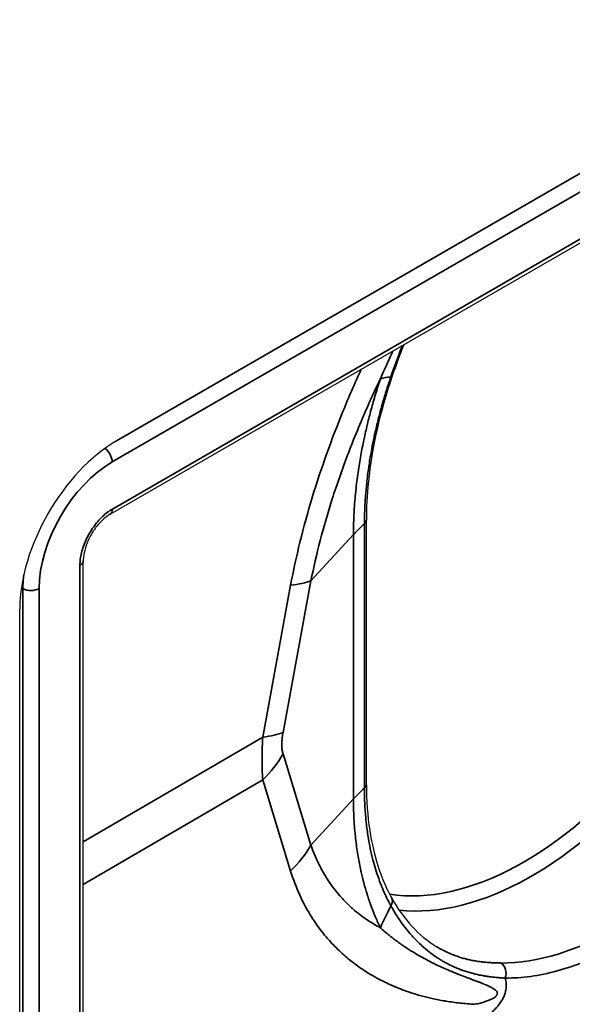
# Model space of a CAD drawing. Header units: millimetres. Extents: x 100 to 2070, y 30 to 1455.
# Tile 14 of 83: x 678 to 690, y 87 to 109. Entities that reach past the tile are written whole.
import ezdxf

# ---------------------------------------------------------------- set-up
doc = ezdxf.new("R2010")
doc.units = ezdxf.units.MM
doc.header["$LTSCALE"] = 5
doc.layers.add('_Sichtbarkanten', color=7, linetype='Continuous', lineweight=25)
doc.layers.add('Sichtbar schmal (ISO)', color=7, linetype='Continuous', lineweight=35)

msp = doc.modelspace()

# ---------------------------------------------------------------- linework, layer by layer
at = {"layer": '_Sichtbarkanten'}
for p, q in [((680.027, 99.525), (1066.814, 322.837)), ((679.872, 97.918), (1066.866, 321.349)), ((685.451, 97.788), (685.451, 97.788)), ((685.451, 92.032), (685.451, 97.788)), ((679.29, 76.505), (679.29, 96.91)), ((677.906, 75.846), (677.906, 95.85))]:
    msp.add_line(p, q, dxfattribs=at)
for centre, major_axis, ratio, start_param, end_param in [((680.027, 97.075), (-1.5, -2.598), 0.57735, 3.926991, 5.497787), ((685.201, 92.032), (0.25, 0), 0.564828, 6.282566, 6.282667)]:
    msp.add_ellipse(centre, major_axis=major_axis, ratio=ratio, start_param=start_param, end_param=end_param, dxfattribs=at)
for points in [[(686.266, 101.61), (686.177, 101.384), (686.093, 101.158), (686.016, 100.933)], [(685.999, 89.573), (686.26, 89.099), (686.594, 88.738), (686.973, 88.509)]]:
    msp.add_open_spline(points, degree=3, dxfattribs=at)
for points, knots in [([(686.016, 100.933), (685.748, 100.15), (685.571, 99.359), (685.465, 98.337), (685.451, 98.058), (685.451, 97.788)], [0, 0, 0, 0, 0.5176617, 0.5176617, 0.7180848, 0.7180848, 0.7180848, 0.7180848]), ([(679.872, 97.918), (679.826, 97.892), (679.776, 97.855), (679.678, 97.768), (679.629, 97.715), (679.535, 97.597), (679.49, 97.53), (679.412, 97.39), (679.378, 97.315), (679.327, 97.169), (679.309, 97.096), (679.293, 96.987), (679.29, 96.947), (679.29, 96.91)], [0, 0, 0, 0, 0.0444612, 0.0444612, 0.0898462, 0.0898462, 0.1374618, 0.1374618, 0.1862131, 0.1862131, 0.2348, 0.2348, 0.2652202, 0.2652202, 0.2652202, 0.2652202]), ([(685.451, 92.032), (685.451, 91.34), (685.55, 90.699), (685.812, 89.95), (685.899, 89.754), (685.999, 89.573)], [0, 0, 0, 0, 0.5144142, 0.5144142, 0.7148915, 0.7148915, 0.7148915, 0.7148915])]:
    msp.add_open_spline(points, degree=3, knots=knots, dxfattribs=at)
at = {"layer": 'Sichtbar schmal (ISO)'}
for p, q in [((680.012, 99.516), (1066.75, 322.799)), ((1066.924, 322.495), (679.918, 99.057)), ((679.924, 98.033), (1066.918, 321.464)), ((685.409, 97.707), (685.409, 91.955)), ((684.245, 96.47), (685.17, 97.475)), ((685.17, 97.475), (685.17, 91.722)), ((679.217, 96.808), (679.217, 76.403)), ((684.245, 96.47), (683.637, 93.167)), ((677.976, 96.3), (677.942, 96.32)), ((677.976, 96.3), (677.976, 75.88)), ((678.327, 96.302), (678.327, 75.882)), ((683.803, 96.372), (683.195, 93.069)), ((683.195, 93.069), (679.29, 90.79)), ((683.637, 92.701), (684.245, 90.717)), ((683.195, 92.137), (679.29, 89.859)), ((683.195, 92.137), (683.803, 90.153)), ((684.245, 90.717), (685.17, 91.722))]:
    msp.add_line(p, q, dxfattribs=at)
for centre, major_axis, ratio, start_param, end_param in [((690.117, 98.898), (-4.692, 1.726), 0.229929, 5.86683, 5.981038), ((685.78, 101.014), (0.237, -0.081), 0.277574, 5.861068, 6.283186), ((688.884, 96.634), (-3.847, -6.663), 0.57735, 0.217725, 2.356194), ((689.057, 96.534), (-3.972, -6.88), 0.57735, 0.244066, 2.356194), ((679.741, 99.159), (0.125, -0.217), 0.57735, 0.785398, 2.248861), ((679.918, 97.22), (-1.125, -1.948), 0.577493, 3.927105, 5.497678), ((679.747, 98.135), (0.125, -0.217), 0.57735, 0, 0.785398), ((689.585, 96.119), (-5, 0), 0.57735, 5.700762, 5.79448), ((679.04, 96.91), (0.25, 0), 0.57735, 5.497787, 6.283185), ((679.741, 97.322), (-1.25, -2.165), 0.575476, 5.350755, 5.497635), ((682.038, 97.148), (2.459, -0.452), 0.268501, 5.561414, 5.87391), ((678.15, 96.404), (0.25, 0), 0.57735, 3.944444, 5.497787), ((681.43, 93.844), (2.459, -0.452), 0.268502, 5.561414, 5.87391), ((681.43, 93.379), (2.39, 0.732), 0.803702, 5.270685, 5.583182), ((689.585, 90.367), (-5, 0), 0.57735, 5.700762, 5.79448), ((685.201, 92.032), (0.25, 0), 0.564828, 5.700308, 6.282565), ((690.929, 95.453), (-3.963, -6.939), 0.574224, 0.311801, 1.253209), ((682.038, 91.395), (2.39, 0.732), 0.803702, 5.270685, 5.583182), ((690.117, 88.209), (4.202, 2.709), 0.784472, 2.172583, 2.286789), ((685.78, 89.452), (0.219, 0.121), 0.764405, 5.367619, 6.283188), ((688.296, 87.924), (0.002, 0.25), 0.779138, 4.300088, 5.851051)]:
    msp.add_ellipse(centre, major_axis=major_axis, ratio=ratio, start_param=start_param, end_param=end_param, dxfattribs=at)
for points, knots in [([(686.237, 101.593), (686.233, 101.582), (686.228, 101.57), (686.224, 101.558), (686.219, 101.548), (686.215, 101.537), (686.211, 101.527), (686.136, 101.335), (686.061, 101.13), (685.986, 100.913)], [0.93025402, 0.93025402, 0.93025402, 0.93025402, 0.93410049, 0.93410049, 0.93410049, 0.9375, 0.9375, 0.9375, 1, 1, 1, 1]), ([(686.025, 101.471), (686.006, 101.428), (685.986, 101.385), (685.966, 101.342), (685.927, 101.256), (685.888, 101.17), (685.85, 101.083), (685.818, 101.012), (685.787, 100.94), (685.756, 100.867)], [0.9696298, 0.9696298, 0.9696298, 0.9696298, 0.97619048, 0.97619048, 0.97619048, 0.98926172, 0.98926172, 0.98926172, 0.99999962, 0.99999962, 0.99999962, 0.99999962]), ([(685.339, 101.075), (685.198, 100.767), (685.066, 100.461), (684.942, 100.159), (684.818, 99.854), (684.701, 99.551), (684.59, 99.24), (684.479, 98.929), (684.372, 98.608), (684.273, 98.285), (684.175, 97.961), (684.085, 97.634), (684.006, 97.314), (683.927, 96.994), (683.86, 96.681), (683.803, 96.372)], [0.5010602, 0.5010602, 0.5010602, 0.5010602, 0.6, 0.6, 0.6, 0.7, 0.7, 0.7, 0.8, 0.8, 0.8, 0.9, 0.9, 0.9, 1, 1, 1, 1]), ([(685.756, 100.867), (685.687, 100.724), (685.619, 100.58), (685.554, 100.436), (685.489, 100.293), (685.426, 100.149), (685.365, 100.007), (685.29, 99.831), (685.218, 99.655), (685.148, 99.479), (685.105, 99.37), (685.062, 99.26), (685.021, 99.149), (684.939, 98.931), (684.86, 98.708), (684.784, 98.483), (684.759, 98.408), (684.734, 98.332), (684.71, 98.256), (684.625, 97.991), (684.547, 97.724), (684.476, 97.461), (684.466, 97.424), (684.456, 97.386), (684.447, 97.349), (684.369, 97.05), (684.302, 96.757), (684.245, 96.47)], [0.0000024, 0.0000024, 0.0000024, 0.0000024, 0.1002402, 0.1002402, 0.1002402, 0.2, 0.2, 0.2, 0.3237647, 0.3237647, 0.3237647, 0.4, 0.4, 0.4, 0.5499591, 0.5499591, 0.5499591, 0.6, 0.6, 0.6, 0.7750231, 0.7750231, 0.7750231, 0.8, 0.8, 0.8, 1, 1, 1, 1]), ([(685.756, 100.867), (685.719, 100.756), (685.684, 100.644), (685.65, 100.532), (685.65, 100.531), (685.649, 100.529), (685.649, 100.527), (685.616, 100.419), (685.586, 100.311), (685.557, 100.203), (685.556, 100.202), (685.556, 100.2), (685.555, 100.199), (685.526, 100.092), (685.499, 99.986), (685.474, 99.88), (685.473, 99.876), (685.472, 99.872), (685.471, 99.868), (685.446, 99.763), (685.422, 99.659), (685.4, 99.552), (685.399, 99.548), (685.398, 99.543), (685.397, 99.538), (685.374, 99.43), (685.352, 99.32), (685.332, 99.207), (685.331, 99.204), (685.331, 99.2), (685.33, 99.197), (685.309, 99.08), (685.289, 98.959), (685.271, 98.831), (685.253, 98.704), (685.236, 98.57), (685.221, 98.429), (685.221, 98.425), (685.22, 98.421), (685.22, 98.417), (685.206, 98.279), (685.194, 98.134), (685.185, 97.98), (685.185, 97.975), (685.184, 97.97), (685.184, 97.965), (685.176, 97.81), (685.17, 97.646), (685.17, 97.475)], [0.0000001, 0.0000001, 0.0000001, 0.0000001, 0.1111111, 0.1111111, 0.1111111, 0.1127555, 0.1127555, 0.1127555, 0.2206206, 0.2206206, 0.2206206, 0.2222222, 0.2222222, 0.2222222, 0.3291692, 0.3291692, 0.3291692, 0.3333333, 0.3333333, 0.3333333, 0.4397962, 0.4397962, 0.4397962, 0.4444444, 0.4444444, 0.4444444, 0.5525161, 0.5525161, 0.5525161, 0.5555556, 0.5555556, 0.5555556, 0.6666667, 0.6666667, 0.6666667, 0.7777778, 0.7777778, 0.7777778, 0.7809017, 0.7809017, 0.7809017, 0.8888889, 0.8888889, 0.8888889, 0.8923812, 0.8923812, 0.8923812, 1, 1, 1, 1]), ([(685.986, 100.913), (685.95, 100.807), (685.915, 100.701), (685.882, 100.595), (685.85, 100.493), (685.82, 100.391), (685.791, 100.29), (685.788, 100.277), (685.784, 100.264), (685.78, 100.251), (685.756, 100.162), (685.732, 100.073), (685.71, 99.985), (685.684, 99.881), (685.659, 99.777), (685.636, 99.674), (685.63, 99.647), (685.624, 99.62), (685.619, 99.594), (685.601, 99.511), (685.585, 99.429), (685.569, 99.347), (685.547, 99.227), (685.527, 99.108), (685.509, 98.99), (685.507, 98.976), (685.505, 98.961), (685.503, 98.946), (685.486, 98.829), (685.471, 98.713), (685.458, 98.598), (685.448, 98.503), (685.44, 98.409), (685.433, 98.315), (685.429, 98.266), (685.426, 98.218), (685.423, 98.17), (685.414, 98.013), (685.409, 97.859), (685.409, 97.707)], [0.0000003, 0.0000003, 0.0000003, 0.0000003, 0.0962097, 0.0962097, 0.0962097, 0.1883892, 0.1883892, 0.1883892, 0.2, 0.2, 0.2, 0.2808149, 0.2808149, 0.2808149, 0.3753308, 0.3753308, 0.3753308, 0.4, 0.4, 0.4, 0.4757823, 0.4757823, 0.4757823, 0.5862612, 0.5862612, 0.5862612, 0.6, 0.6, 0.6, 0.7094969, 0.7094969, 0.7094969, 0.8, 0.8, 0.8, 0.8469903, 0.8469903, 0.8469903, 1, 1, 1, 1]), ([(685.409, 97.707), (685.422, 97.718), (685.432, 97.73), (685.439, 97.743), (685.446, 97.756), (685.45, 97.769), (685.45, 97.782), (685.451, 97.784), (685.451, 97.786), (685.451, 97.788)], [0, 0, 0, 0, 0.2, 0.2, 0.2, 0.4, 0.4, 0.4, 0.4313073, 0.4313073, 0.4313073, 0.4313073]), ([(683.195, 93.069), (683.191, 92.995), (683.188, 92.925), (683.186, 92.857), (683.183, 92.789), (683.182, 92.723), (683.181, 92.66), (683.18, 92.597), (683.18, 92.536), (683.181, 92.477), (683.182, 92.417), (683.183, 92.36), (683.186, 92.303), (683.188, 92.246), (683.191, 92.191), (683.195, 92.137)], [0.000001, 0.000001, 0.000001, 0.000001, 0.2, 0.2, 0.2, 0.4, 0.4, 0.4, 0.6, 0.6, 0.6, 0.8, 0.8, 0.8, 1, 1, 1, 1]), ([(683.637, 93.167), (683.631, 93.129), (683.625, 93.093), (683.621, 93.059), (683.621, 93.057), (683.62, 93.055), (683.62, 93.053), (683.616, 93.022), (683.614, 92.992), (683.612, 92.963), (683.612, 92.959), (683.612, 92.956), (683.612, 92.952), (683.611, 92.923), (683.61, 92.896), (683.611, 92.87), (683.612, 92.867), (683.612, 92.863), (683.612, 92.86), (683.613, 92.833), (683.616, 92.806), (683.619, 92.781), (683.62, 92.78), (683.62, 92.778), (683.62, 92.777), (683.624, 92.75), (683.63, 92.725), (683.637, 92.701)], [0.0000019, 0.0000019, 0.0000019, 0.0000019, 0.1891043, 0.1891043, 0.1891043, 0.2, 0.2, 0.2, 0.3771024, 0.3771024, 0.3771024, 0.4, 0.4, 0.4, 0.5779916, 0.5779916, 0.5779916, 0.6, 0.6, 0.6, 0.7886048, 0.7886048, 0.7886048, 0.8, 0.8, 0.8, 1, 1, 1, 1]), ([(685.409, 91.955), (685.409, 91.811), (685.413, 91.67), (685.421, 91.532), (685.425, 91.478), (685.428, 91.425), (685.433, 91.373), (685.438, 91.304), (685.445, 91.236), (685.453, 91.169), (685.465, 91.062), (685.479, 90.958), (685.496, 90.855), (685.498, 90.844), (685.501, 90.832), (685.503, 90.82), (685.517, 90.739), (685.532, 90.659), (685.55, 90.58), (685.568, 90.496), (685.589, 90.413), (685.611, 90.332), (685.613, 90.322), (685.616, 90.313), (685.619, 90.303), (685.638, 90.235), (685.658, 90.168), (685.68, 90.102), (685.705, 90.025), (685.732, 89.949), (685.761, 89.876), (685.767, 89.859), (685.774, 89.842), (685.78, 89.826), (685.806, 89.763), (685.832, 89.702), (685.86, 89.642), (685.9, 89.556), (685.942, 89.473), (685.986, 89.393)], [0, 0, 0, 0, 0.1444838, 0.1444838, 0.1444838, 0.2, 0.2, 0.2, 0.2724802, 0.2724802, 0.2724802, 0.3867454, 0.3867454, 0.3867454, 0.4, 0.4, 0.4, 0.4908329, 0.4908329, 0.4908329, 0.5883542, 0.5883542, 0.5883542, 0.6, 0.6, 0.6, 0.682307, 0.682307, 0.682307, 0.7782848, 0.7782848, 0.7782848, 0.8, 0.8, 0.8, 0.8825105, 0.8825105, 0.8825105, 1, 1, 1, 1]), ([(685.17, 91.722), (685.17, 91.546), (685.176, 91.382), (685.185, 91.233), (685.186, 91.21), (685.188, 91.187), (685.189, 91.164), (685.198, 91.042), (685.209, 90.928), (685.221, 90.822), (685.229, 90.756), (685.237, 90.694), (685.245, 90.633), (685.254, 90.577), (685.262, 90.523), (685.271, 90.471), (685.289, 90.363), (685.309, 90.262), (685.33, 90.166), (685.332, 90.154), (685.335, 90.142), (685.338, 90.13), (685.356, 90.047), (685.376, 89.968), (685.396, 89.892), (685.418, 89.811), (685.441, 89.732), (685.465, 89.655), (685.467, 89.649), (685.469, 89.643), (685.47, 89.637), (685.497, 89.554), (685.525, 89.472), (685.555, 89.391), (685.577, 89.331), (685.6, 89.271), (685.624, 89.212), (685.633, 89.191), (685.641, 89.171), (685.65, 89.151), (685.684, 89.072), (685.719, 88.994), (685.756, 88.918)], [0, 0, 0, 0, 0.111111, 0.111111, 0.111111, 0.12833, 0.12833, 0.12833, 0.222222, 0.222222, 0.222222, 0.279832, 0.279832, 0.279832, 0.333333, 0.333333, 0.333333, 0.444444, 0.444444, 0.444444, 0.458596, 0.458596, 0.458596, 0.555556, 0.555556, 0.555556, 0.658959, 0.658959, 0.658959, 0.666667, 0.666667, 0.666667, 0.777778, 0.777778, 0.777778, 0.860089, 0.860089, 0.860089, 0.888889, 0.888889, 0.888889, 1, 1, 1, 1]), ([(684.245, 90.717), (684.293, 90.579), (684.348, 90.445), (684.411, 90.317), (684.428, 90.282), (684.445, 90.248), (684.463, 90.215), (684.511, 90.123), (684.564, 90.034), (684.621, 89.948), (684.662, 89.885), (684.705, 89.824), (684.751, 89.765), (684.79, 89.714), (684.832, 89.663), (684.874, 89.615), (684.946, 89.531), (685.023, 89.453), (685.101, 89.381), (685.12, 89.363), (685.139, 89.346), (685.158, 89.329), (685.256, 89.242), (685.357, 89.165), (685.457, 89.097), (685.464, 89.092), (685.472, 89.087), (685.479, 89.082), (685.572, 89.02), (685.664, 88.966), (685.756, 88.918)], [0, 0, 0, 0, 0.1666667, 0.1666667, 0.1666667, 0.2113117, 0.2113117, 0.2113117, 0.3333333, 0.3333333, 0.3333333, 0.4220346, 0.4220346, 0.4220346, 0.5, 0.5, 0.5, 0.6340077, 0.6340077, 0.6340077, 0.6666667, 0.6666667, 0.6666667, 0.8333333, 0.8333333, 0.8333333, 0.8456259, 0.8456259, 0.8456259, 1, 1, 1, 1]), ([(683.803, 90.153), (683.859, 89.972), (683.925, 89.797), (684.001, 89.63), (684.008, 89.615), (684.015, 89.6), (684.022, 89.585), (684.093, 89.433), (684.173, 89.288), (684.261, 89.149), (684.278, 89.121), (684.296, 89.094), (684.313, 89.068), (684.396, 88.944), (684.485, 88.826), (684.578, 88.717), (684.608, 88.681), (684.639, 88.646), (684.669, 88.612), (684.754, 88.52), (684.841, 88.434), (684.928, 88.355), (684.971, 88.316), (685.013, 88.279), (685.056, 88.244), (685.133, 88.181), (685.209, 88.123), (685.285, 88.069), (685.338, 88.032), (685.39, 87.996), (685.443, 87.963), (685.507, 87.922), (685.57, 87.884), (685.633, 87.849), (685.694, 87.814), (685.754, 87.782), (685.814, 87.753), (685.865, 87.727), (685.915, 87.703), (685.965, 87.681), (686.033, 87.65), (686.1, 87.622), (686.165, 87.596), (686.204, 87.581), (686.243, 87.566), (686.281, 87.552), (686.355, 87.525), (686.428, 87.501), (686.5, 87.479), (686.529, 87.47), (686.557, 87.462), (686.585, 87.453), (686.666, 87.43), (686.746, 87.409), (686.827, 87.391), (686.846, 87.386), (686.865, 87.382), (686.885, 87.377), (686.974, 87.357), (687.064, 87.34), (687.156, 87.324), (687.166, 87.323), (687.177, 87.321), (687.187, 87.319), (687.288, 87.303), (687.389, 87.289), (687.492, 87.278), (687.494, 87.278), (687.495, 87.277), (687.496, 87.277), (687.601, 87.266), (687.706, 87.257), (687.813, 87.251)], [0, 0, 0, 0, 0.0769231, 0.0769231, 0.0769231, 0.0838148, 0.0838148, 0.0838148, 0.1538462, 0.1538462, 0.1538462, 0.1675148, 0.1675148, 0.1675148, 0.2307692, 0.2307692, 0.2307692, 0.2513804, 0.2513804, 0.2513804, 0.3076923, 0.3076923, 0.3076923, 0.3353355, 0.3353355, 0.3353355, 0.3846154, 0.3846154, 0.3846154, 0.4191474, 0.4191474, 0.4191474, 0.4615385, 0.4615385, 0.4615385, 0.5029587, 0.5029587, 0.5029587, 0.5384615, 0.5384615, 0.5384615, 0.5867833, 0.5867833, 0.5867833, 0.6153846, 0.6153846, 0.6153846, 0.6705634, 0.6705634, 0.6705634, 0.6923077, 0.6923077, 0.6923077, 0.7543444, 0.7543444, 0.7543444, 0.7692308, 0.7692308, 0.7692308, 0.838191, 0.838191, 0.838191, 0.8461538, 0.8461538, 0.8461538, 0.9220285, 0.9220285, 0.9220285, 0.9230769, 0.9230769, 0.9230769, 0.9999997, 0.9999997, 0.9999997, 0.9999997]), ([(685.986, 89.393), (686.036, 89.302), (686.087, 89.219), (686.138, 89.142), (686.163, 89.105), (686.187, 89.069), (686.212, 89.034), (686.247, 88.984), (686.283, 88.938), (686.317, 88.894), (686.357, 88.844), (686.396, 88.798), (686.434, 88.755), (686.454, 88.733), (686.473, 88.712), (686.492, 88.691), (686.545, 88.635), (686.597, 88.583), (686.649, 88.536), (686.652, 88.533), (686.656, 88.53), (686.66, 88.526), (686.714, 88.477), (686.767, 88.433), (686.819, 88.392), (686.83, 88.383), (686.841, 88.374), (686.853, 88.366), (686.892, 88.336), (686.931, 88.309), (686.969, 88.283), (686.995, 88.265), (687.02, 88.249), (687.045, 88.233), (687.068, 88.219), (687.089, 88.206), (687.111, 88.194), (687.15, 88.171), (687.189, 88.15), (687.226, 88.13), (687.233, 88.127), (687.239, 88.124), (687.245, 88.12), (687.289, 88.098), (687.331, 88.078), (687.373, 88.06), (687.38, 88.057), (687.388, 88.053), (687.396, 88.05), (687.429, 88.036), (687.461, 88.023), (687.492, 88.011), (687.513, 88.003), (687.534, 87.996), (687.554, 87.989), (687.571, 87.983), (687.587, 87.977), (687.604, 87.972), (687.637, 87.961), (687.67, 87.951), (687.702, 87.941), (687.704, 87.941), (687.706, 87.94), (687.708, 87.94), (687.741, 87.93), (687.773, 87.922), (687.804, 87.914), (687.816, 87.911), (687.828, 87.908), (687.839, 87.906), (687.858, 87.901), (687.876, 87.897), (687.895, 87.893), (687.919, 87.888), (687.944, 87.883), (687.968, 87.879), (687.971, 87.878), (687.975, 87.877), (687.979, 87.877), (688.006, 87.872), (688.033, 87.867), (688.058, 87.863), (688.068, 87.862), (688.077, 87.86), (688.086, 87.859), (688.102, 87.856), (688.118, 87.854), (688.134, 87.852), (688.155, 87.849), (688.176, 87.847), (688.196, 87.844), (688.199, 87.844), (688.202, 87.844), (688.205, 87.843), (688.229, 87.841), (688.253, 87.838), (688.275, 87.836), (688.283, 87.835), (688.29, 87.835), (688.298, 87.834), (688.314, 87.833), (688.33, 87.831), (688.345, 87.83), (688.36, 87.829), (688.375, 87.828), (688.39, 87.827), (688.399, 87.827), (688.408, 87.826), (688.418, 87.825), (688.437, 87.824), (688.456, 87.823), (688.474, 87.823)], [0.0000004, 0.0000004, 0.0000004, 0.0000004, 0.0420998, 0.0420998, 0.0420998, 0.0625, 0.0625, 0.0625, 0.0919658, 0.0919658, 0.0919658, 0.125, 0.125, 0.125, 0.1416352, 0.1416352, 0.1416352, 0.1875, 0.1875, 0.1875, 0.1907795, 0.1907795, 0.1907795, 0.2393282, 0.2393282, 0.2393282, 0.25, 0.25, 0.25, 0.2872633, 0.2872633, 0.2872633, 0.3125, 0.3125, 0.3125, 0.3346868, 0.3346868, 0.3346868, 0.375, 0.375, 0.375, 0.3818014, 0.3818014, 0.3818014, 0.4286546, 0.4286546, 0.4286546, 0.4375, 0.4375, 0.4375, 0.4749949, 0.4749949, 0.4749949, 0.5, 0.5, 0.5, 0.5205129, 0.5205129, 0.5205129, 0.5625, 0.5625, 0.5625, 0.5650614, 0.5650614, 0.5650614, 0.6086315, 0.6086315, 0.6086315, 0.625, 0.625, 0.625, 0.6513309, 0.6513309, 0.6513309, 0.6875, 0.6875, 0.6875, 0.6933307, 0.6933307, 0.6933307, 0.7348318, 0.7348318, 0.7348318, 0.75, 0.75, 0.75, 0.7761429, 0.7761429, 0.7761429, 0.8125, 0.8125, 0.8125, 0.8177681, 0.8177681, 0.8177681, 0.86059, 0.86059, 0.86059, 0.875, 0.875, 0.875, 0.9062867, 0.9062867, 0.9062867, 0.9375, 0.9375, 0.9375, 0.957441, 0.957441, 0.957441, 1, 1, 1, 1]), ([(687.813, 87.251), (687.835, 87.256), (687.855, 87.261), (687.875, 87.265), (687.895, 87.27), (687.914, 87.275), (687.933, 87.279), (687.951, 87.284), (687.969, 87.289), (687.986, 87.294), (688.003, 87.299), (688.019, 87.304), (688.034, 87.309), (688.05, 87.314), (688.065, 87.319), (688.079, 87.324), (688.093, 87.329), (688.107, 87.334), (688.119, 87.339), (688.132, 87.344), (688.144, 87.349), (688.156, 87.354), (688.167, 87.36), (688.178, 87.365), (688.189, 87.37), (688.199, 87.375), (688.208, 87.381), (688.217, 87.386), (688.226, 87.391), (688.234, 87.397), (688.242, 87.402), (688.249, 87.407), (688.256, 87.412), (688.262, 87.417), (688.267, 87.423), (688.273, 87.428), (688.277, 87.433), (688.282, 87.438), (688.286, 87.443), (688.289, 87.448), (688.292, 87.453), (688.295, 87.458), (688.297, 87.463), (688.299, 87.469), (688.3, 87.474), (688.301, 87.48), (688.302, 87.485), (688.302, 87.491), (688.301, 87.497), (688.3, 87.504), (688.298, 87.51), (688.295, 87.517), (688.292, 87.523), (688.288, 87.53), (688.282, 87.537), (688.277, 87.544), (688.271, 87.55), (688.263, 87.557), (688.255, 87.564), (688.247, 87.571), (688.237, 87.578), (688.236, 87.579), (688.236, 87.579), (688.235, 87.58), (688.226, 87.586), (688.216, 87.593), (688.205, 87.599), (688.204, 87.6), (688.203, 87.601), (688.202, 87.601), (688.191, 87.608), (688.18, 87.614), (688.168, 87.621), (688.166, 87.621), (688.165, 87.622), (688.164, 87.622), (688.152, 87.629), (688.139, 87.635), (688.125, 87.642), (688.124, 87.642), (688.122, 87.643), (688.121, 87.644), (688.107, 87.65), (688.093, 87.657), (688.077, 87.664), (688.076, 87.664), (688.074, 87.665), (688.073, 87.666), (688.057, 87.672), (688.041, 87.679), (688.024, 87.686), (688.022, 87.687), (688.021, 87.688), (688.019, 87.689), (688.002, 87.696), (687.984, 87.703), (687.965, 87.71), (687.963, 87.711), (687.961, 87.712), (687.959, 87.713), (687.94, 87.72), (687.92, 87.728), (687.899, 87.736), (687.897, 87.737), (687.894, 87.738), (687.892, 87.739), (687.871, 87.747), (687.849, 87.755), (687.826, 87.764), (687.824, 87.765), (687.821, 87.766), (687.818, 87.767), (687.795, 87.775), (687.771, 87.784), (687.746, 87.794), (687.743, 87.795), (687.74, 87.796), (687.737, 87.797), (687.711, 87.807), (687.685, 87.817), (687.658, 87.827), (687.654, 87.828), (687.651, 87.83), (687.647, 87.831), (687.619, 87.842), (687.591, 87.852), (687.561, 87.864), (687.557, 87.866), (687.552, 87.867), (687.548, 87.869), (687.518, 87.88), (687.487, 87.893), (687.454, 87.906), (687.449, 87.908), (687.445, 87.909), (687.44, 87.911), (687.407, 87.924), (687.373, 87.938), (687.337, 87.953), (687.332, 87.955), (687.327, 87.957), (687.321, 87.959), (687.286, 87.974), (687.248, 87.99), (687.21, 88.006), (687.204, 88.009), (687.199, 88.011), (687.193, 88.014), (687.154, 88.031), (687.114, 88.049), (687.073, 88.067), (687.067, 88.07), (687.06, 88.073), (687.054, 88.076), (687.013, 88.095), (686.97, 88.116), (686.926, 88.137), (686.919, 88.141), (686.912, 88.144), (686.904, 88.148), (686.86, 88.17), (686.814, 88.193), (686.766, 88.218), (686.758, 88.222), (686.75, 88.227), (686.742, 88.231), (686.695, 88.256), (686.645, 88.284), (686.593, 88.313), (686.585, 88.318), (686.576, 88.324), (686.567, 88.329), (686.515, 88.359), (686.462, 88.391), (686.406, 88.426), (686.396, 88.432), (686.387, 88.438), (686.377, 88.445), (686.321, 88.481), (686.263, 88.519), (686.204, 88.561), (686.193, 88.568), (686.183, 88.576), (686.172, 88.584), (686.112, 88.626), (686.051, 88.672), (685.987, 88.722), (685.975, 88.732), (685.964, 88.741), (685.952, 88.751), (685.888, 88.802), (685.822, 88.858), (685.756, 88.918)], [0.0000003, 0.0000003, 0.0000003, 0.0000003, 0.0238095, 0.0238095, 0.0238095, 0.047619, 0.047619, 0.047619, 0.0714286, 0.0714286, 0.0714286, 0.0952381, 0.0952381, 0.0952381, 0.1190476, 0.1190476, 0.1190476, 0.1428571, 0.1428571, 0.1428571, 0.1666667, 0.1666667, 0.1666667, 0.1904762, 0.1904762, 0.1904762, 0.2142857, 0.2142857, 0.2142857, 0.2380952, 0.2380952, 0.2380952, 0.2619048, 0.2619048, 0.2619048, 0.2857143, 0.2857143, 0.2857143, 0.3095238, 0.3095238, 0.3095238, 0.3333333, 0.3333333, 0.3333333, 0.3571429, 0.3571429, 0.3571429, 0.3809524, 0.3809524, 0.3809524, 0.4047619, 0.4047619, 0.4047619, 0.4285714, 0.4285714, 0.4285714, 0.452381, 0.452381, 0.452381, 0.4761905, 0.4761905, 0.4761905, 0.4780213, 0.4780213, 0.4780213, 0.5, 0.5, 0.5, 0.5019237, 0.5019237, 0.5019237, 0.5238095, 0.5238095, 0.5238095, 0.5258277, 0.5258277, 0.5258277, 0.547619, 0.547619, 0.547619, 0.5497301, 0.5497301, 0.5497301, 0.5714286, 0.5714286, 0.5714286, 0.5736311, 0.5736311, 0.5736311, 0.5952381, 0.5952381, 0.5952381, 0.597532, 0.597532, 0.597532, 0.6190476, 0.6190476, 0.6190476, 0.6214327, 0.6214327, 0.6214327, 0.6428571, 0.6428571, 0.6428571, 0.6453338, 0.6453338, 0.6453338, 0.6666667, 0.6666667, 0.6666667, 0.6692356, 0.6692356, 0.6692356, 0.6904762, 0.6904762, 0.6904762, 0.6931371, 0.6931371, 0.6931371, 0.7142857, 0.7142857, 0.7142857, 0.7170382, 0.7170382, 0.7170382, 0.7380952, 0.7380952, 0.7380952, 0.7409386, 0.7409386, 0.7409386, 0.7619048, 0.7619048, 0.7619048, 0.764838, 0.764838, 0.764838, 0.7857143, 0.7857143, 0.7857143, 0.788739, 0.788739, 0.788739, 0.8095238, 0.8095238, 0.8095238, 0.8126427, 0.8126427, 0.8126427, 0.8333333, 0.8333333, 0.8333333, 0.8365461, 0.8365461, 0.8365461, 0.8571429, 0.8571429, 0.8571429, 0.8604471, 0.8604471, 0.8604471, 0.8809524, 0.8809524, 0.8809524, 0.8843478, 0.8843478, 0.8843478, 0.9047619, 0.9047619, 0.9047619, 0.9082487, 0.9082487, 0.9082487, 0.9285714, 0.9285714, 0.9285714, 0.9321488, 0.9321488, 0.9321488, 0.952381, 0.952381, 0.952381, 0.9560539, 0.9560539, 0.9560539, 0.9761905, 0.9761905, 0.9761905, 0.9799466, 0.9799466, 0.9799466, 1, 1, 1, 1]), ([(686.973, 88.509), (686.973, 88.509), (686.973, 88.509), (686.973, 88.509), (687.006, 88.489), (687.038, 88.471), (687.07, 88.453), (687.097, 88.439), (687.124, 88.425), (687.15, 88.412), (687.177, 88.398), (687.203, 88.386), (687.228, 88.374), (687.258, 88.361), (687.287, 88.349), (687.316, 88.337), (687.337, 88.329), (687.358, 88.321), (687.378, 88.313), (687.41, 88.302), (687.44, 88.291), (687.471, 88.281), (687.487, 88.276), (687.503, 88.271), (687.519, 88.266), (687.552, 88.256), (687.584, 88.247), (687.615, 88.239), (687.627, 88.236), (687.639, 88.233), (687.651, 88.23), (687.685, 88.222), (687.718, 88.215), (687.75, 88.208), (687.758, 88.207), (687.767, 88.205), (687.775, 88.204), (687.81, 88.197), (687.843, 88.191), (687.876, 88.186), (687.881, 88.186), (687.886, 88.185), (687.891, 88.184), (687.926, 88.179), (687.96, 88.175), (687.993, 88.171), (687.995, 88.171), (687.997, 88.171), (687.999, 88.17), (688.035, 88.167), (688.069, 88.164), (688.102, 88.161), (688.135, 88.159), (688.167, 88.157), (688.197, 88.155), (688.199, 88.155), (688.201, 88.155), (688.203, 88.155), (688.235, 88.154), (688.266, 88.153), (688.295, 88.152), (688.324, 88.151), (688.353, 88.151), (688.379, 88.151)], [0.3124104, 0.3124104, 0.3124104, 0.3124104, 0.3125, 0.3125, 0.3125, 0.3460351, 0.3460351, 0.3460351, 0.375, 0.375, 0.375, 0.4040839, 0.4040839, 0.4040839, 0.4375, 0.4375, 0.4375, 0.4622056, 0.4622056, 0.4622056, 0.5, 0.5, 0.5, 0.5203889, 0.5203889, 0.5203889, 0.5625, 0.5625, 0.5625, 0.5786487, 0.5786487, 0.5786487, 0.625, 0.625, 0.625, 0.6369152, 0.6369152, 0.6369152, 0.6875, 0.6875, 0.6875, 0.6951342, 0.6951342, 0.6951342, 0.75, 0.75, 0.75, 0.7533002, 0.7533002, 0.7533002, 0.8125, 0.8125, 0.8125, 0.8714978, 0.8714978, 0.8714978, 0.875, 0.875, 0.875, 0.9375, 0.9375, 0.9375, 1, 1, 1, 1]), ([(687.79, 86.799), (687.815, 86.813), (687.839, 86.828), (687.863, 86.842), (687.886, 86.857), (687.909, 86.872), (687.93, 86.886), (687.952, 86.901), (687.974, 86.915), (687.994, 86.93), (688.014, 86.944), (688.034, 86.959), (688.053, 86.973), (688.073, 86.988), (688.091, 87.002), (688.109, 87.017), (688.127, 87.031), (688.144, 87.046), (688.16, 87.06), (688.177, 87.075), (688.193, 87.089), (688.208, 87.104), (688.223, 87.118), (688.238, 87.133), (688.252, 87.148), (688.266, 87.162), (688.28, 87.177), (688.293, 87.192), (688.306, 87.207), (688.318, 87.222), (688.33, 87.236), (688.342, 87.251), (688.353, 87.266), (688.363, 87.28), (688.373, 87.295), (688.383, 87.309), (688.392, 87.324), (688.401, 87.338), (688.409, 87.352), (688.416, 87.366), (688.424, 87.38), (688.431, 87.394), (688.438, 87.408), (688.444, 87.422), (688.45, 87.436), (688.456, 87.451), (688.461, 87.465), (688.466, 87.48), (688.471, 87.496), (688.476, 87.511), (688.48, 87.527), (688.483, 87.544), (688.487, 87.561), (688.49, 87.578), (688.492, 87.596), (688.494, 87.614), (688.495, 87.632), (688.496, 87.651), (688.496, 87.67), (688.495, 87.689), (688.494, 87.708), (688.492, 87.727), (688.49, 87.746), (688.487, 87.765), (688.483, 87.784), (688.479, 87.803), (688.474, 87.823)], [0, 0, 0, 0, 0.0454545, 0.0454545, 0.0454545, 0.0909091, 0.0909091, 0.0909091, 0.1363636, 0.1363636, 0.1363636, 0.1818182, 0.1818182, 0.1818182, 0.2272727, 0.2272727, 0.2272727, 0.2727273, 0.2727273, 0.2727273, 0.3181818, 0.3181818, 0.3181818, 0.3636364, 0.3636364, 0.3636364, 0.4090909, 0.4090909, 0.4090909, 0.4545455, 0.4545455, 0.4545455, 0.5, 0.5, 0.5, 0.5454545, 0.5454545, 0.5454545, 0.5909091, 0.5909091, 0.5909091, 0.6363636, 0.6363636, 0.6363636, 0.6818182, 0.6818182, 0.6818182, 0.7272727, 0.7272727, 0.7272727, 0.7727273, 0.7727273, 0.7727273, 0.8181818, 0.8181818, 0.8181818, 0.8636364, 0.8636364, 0.8636364, 0.9090909, 0.9090909, 0.9090909, 0.9545455, 0.9545455, 0.9545455, 1, 1, 1, 1])]:
    msp.add_open_spline(points, degree=3, knots=knots, dxfattribs=at)
for points in [[(679.924, 98.033), (679.888, 98.012), (679.815, 97.964), (679.707, 97.872), (679.603, 97.762), (679.507, 97.639), (679.422, 97.507), (679.35, 97.368), (679.292, 97.224), (679.248, 97.079), (679.222, 96.938), (679.217, 96.85), (679.217, 96.808)], [(688.474, 87.823), (688.655, 87.821), (689.023, 87.846), (689.601, 87.965), (690.195, 88.165), (690.799, 88.444), (691.406, 88.798), (692.01, 89.224), (692.604, 89.716), (693.182, 90.271), (693.551, 90.677), (693.731, 90.889)]]:
    msp.add_open_spline(points, degree=3, dxfattribs=at)

doc.saveas('drawing.dxf')
